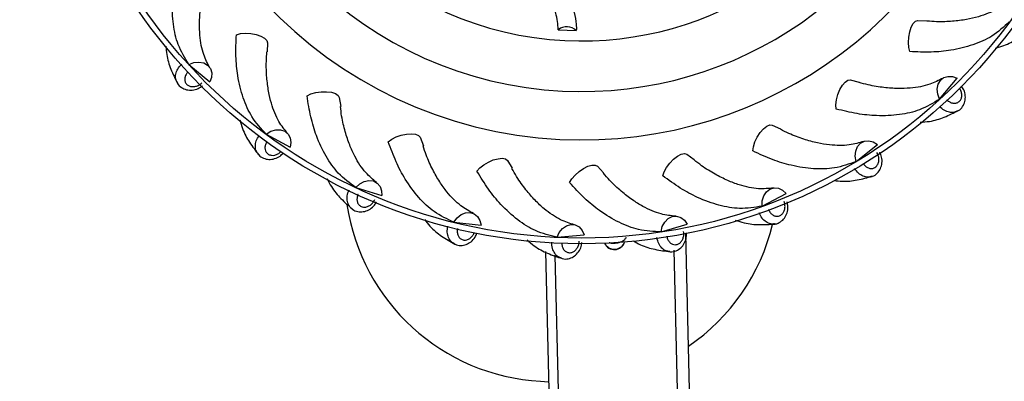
# Model space of a CAD drawing. Header units: millimetres. Extents: x 69 to 135, y 39 to 174.
# Tile 23 of 199: x 85.71 to 92.58, y 56.55 to 59.08. Entities that reach past the tile are written whole.
import ezdxf

# ---------------------------------------------------------------- set-up
doc = ezdxf.new("R2010")
doc.units = ezdxf.units.MM
doc.styles.add('SLDTEXTSTYLE0', font='TXT', dxfattribs={"width": 0.75})
doc.dimstyles.new('SLDDIMSTYLE2', dxfattribs={"dimtxt": 3.5, "dimasz": 3.302, "dimexe": 0, "dimexo": 0.0625, "dimgap": 0.875, "dimtad": 1, "dimlfac": 20, "dimrnd": 1e-09, "dimzin": 12, "dimdsep": 46, "dimtxsty": 'SLDTEXTSTYLE0', "dimsah": 1, "dimcen": 0.09, "dimadec": 0, "dimazin": 3, "dimtfac": 1, "dimtofl": 0, "dimtmove": 0, "dimatfit": 3, "dimfxl": 0, "dimfrac": 2, "dimtolj": 1, "dimtzin": 12, "dimarcsym": 0})

# ---------------------------------------------------------------- blocks, each defined once
blk = doc.blocks.new('_D_2')
at = {"color": 7, "linetype": 'Continuous', "lineweight": 18}
for p, q in [((90.3303, 84.3438), (123.2794, 84.3438)), ((122.2794, 84.3438), (122.2794, 39.3438)), ((90.3303, 39.3438), (123.2794, 39.3438))]:
    blk.add_line(p, q, dxfattribs=at)
for points in [[(122.2794, 84.3438), (121.7714, 81.0418), (122.7874, 81.0418)], [(122.2794, 39.3438), (122.7874, 42.6458), (121.7714, 42.6458)]]:
    blk.add_solid(points, dxfattribs=at)
at = {"color": 7, "linetype": 'Continuous', "lineweight": 18, "insert": (117.7677, 62.4421), "char_height": 3.5, "attachment_point": 1, "rotation": 90, "style": 'SLDTEXTSTYLE0'}
blk.add_mtext('900', dxfattribs=at)

msp = doc.modelspace()

# ---------------------------------------------------------------- linework, layer by layer
at = {"color": 7, "linetype": 'Continuous', "lineweight": 25}
for p, q in [((91.9797, 59.07178), (92.04319, 59.06945)), ((89.47039, 59.00735), (89.59641, 59.00136)), ((87.44228, 58.91611), (87.43994, 58.85263)), ((86.89298, 58.76483), (87.03858, 58.64236)), ((91.5072, 58.65609), (91.56901, 58.64141)), ((92.13099, 58.52248), (92.25346, 58.66808)), ((87.94217, 58.53378), (87.95226, 58.47106)), ((90.96267, 58.34057), (91.02043, 58.31411)), ((87.43293, 58.27825), (87.59963, 58.18653)), ((88.50704, 58.25632), (88.52917, 58.19677)), ((91.54841, 58.08783), (91.69694, 58.20674)), ((90.36705, 58.13734), (90.41854, 58.10013)), ((89.11518, 58.09439), (89.14851, 58.0403)), ((89.74323, 58.05422), (89.78647, 58.00767)), ((88.05744, 57.90635), (88.23883, 57.84891)), ((90.89223, 57.77519), (91.0611, 57.86284)), ((88.7425, 57.66343), (88.93161, 57.64249)), ((90.18766, 57.59657), (90.37039, 57.64959)), ((89.46179, 57.55883), (89.65135, 57.57518)), ((90.48061, 52.51337), (90.36061, 57.5839)), ((89.3811, 57.45917), (89.4987, 52.49014)), ((90.3961, 52.51137), (90.27881, 57.46747)), ((89.56624, 52.49173), (89.4493, 57.43306)), ((89.34753, 56.55275), (89.40263, 56.54966))]:
    msp.add_line(p, q, dxfattribs=at)
at = {"color": 7, "linetype": 'Continuous', "lineweight": 25, "flags": 128}
for points in [[(91.92387, 58.85396), (91.91632, 58.88284), (91.91345, 58.91767), (91.91554, 58.95524), (91.92239, 58.99209), (91.93338, 59.02484), (91.94748, 59.05046), (91.96342, 59.06661), (91.9797, 59.07178)], [(87.22445, 58.97194), (87.25333, 58.9795), (87.28816, 58.98237), (87.32574, 58.98028), (87.36259, 58.97343), (87.39534, 58.96244), (87.42096, 58.94833), (87.4371, 58.9324), (87.44228, 58.91611)], [(86.89298, 58.76483), (86.92795, 58.77775), (86.96351, 58.78117), (86.99643, 58.77478), (87.0237, 58.75916), (87.04284, 58.73574), (87.0521, 58.70665), (87.05063, 58.67455), (87.03858, 58.64236)], [(92.13099, 58.52248), (92.11807, 58.55745), (92.11465, 58.59302), (92.12104, 58.62594), (92.13666, 58.65321), (92.16008, 58.67234), (92.18917, 58.6816), (92.22127, 58.68014), (92.25346, 58.66808)], [(91.40994, 58.45334), (91.40816, 58.48314), (91.41215, 58.51786), (91.42153, 58.5543), (91.43544, 58.58911), (91.4526, 58.61909), (91.47144, 58.64147), (91.49021, 58.65419), (91.5072, 58.65609)], [(87.71763, 58.54604), (87.74448, 58.55909), (87.77808, 58.5687), (87.81534, 58.57398), (87.85283, 58.57445), (87.88709, 58.57006), (87.91497, 58.56123), (87.93391, 58.54875), (87.94217, 58.53378)], [(90.82773, 58.16069), (90.8318, 58.19026), (90.84248, 58.22354), (90.85879, 58.25745), (90.87922, 58.28888), (90.90191, 58.31493), (90.92475, 58.3332), (90.94564, 58.34202), (90.96267, 58.34057)], [(87.43293, 58.27825), (87.46471, 58.29774), (87.49893, 58.30803), (87.53246, 58.30818), (87.56225, 58.29818), (87.58559, 58.27895), (87.60034, 58.25223), (87.60517, 58.22045), (87.59963, 58.18653)], [(88.28442, 58.22454), (88.30821, 58.24258), (88.3393, 58.25856), (88.37481, 58.271), (88.41148, 58.27878), (88.44594, 58.28116), (88.47501, 58.27793), (88.49602, 58.26939), (88.50704, 58.25632)], [(91.54841, 58.08783), (91.54256, 58.12465), (91.54615, 58.1602), (91.55884, 58.19124), (91.57948, 58.21494), (91.60618, 58.22914), (91.63651, 58.23254), (91.66771, 58.22484), (91.69694, 58.20674)], [(90.19961, 57.98724), (90.20938, 58.01546), (90.22634, 58.04601), (90.24895, 58.07609), (90.27513, 58.10292), (90.30245, 58.12405), (90.32842, 58.13752), (90.35063, 58.14209), (90.36705, 58.13734)], [(88.90305, 58.01979), (88.92286, 58.04213), (88.95023, 58.06386), (88.98263, 58.083), (89.01708, 58.09777), (89.05041, 58.10683), (89.07955, 58.10934), (89.10183, 58.10506), (89.11518, 58.09439)], [(89.54973, 57.93967), (89.5648, 57.96544), (89.58741, 57.99209), (89.61545, 58.01718), (89.64636, 58.0384), (89.67728, 58.05378), (89.70537, 58.06193), (89.72805, 58.06208), (89.74323, 58.05422)], [(88.05744, 57.90635), (88.08481, 57.93166), (88.11636, 57.94843), (88.14921, 57.95512), (88.18038, 57.95113), (88.20703, 57.93682), (88.22671, 57.91349), (88.23764, 57.88327), (88.23883, 57.84891)], [(90.89223, 57.77519), (90.89368, 57.81244), (90.90413, 57.84661), (90.92263, 57.87457), (90.9475, 57.89379), (90.97646, 57.90251), (91.00687, 57.89993), (91.03597, 57.88629), (91.0611, 57.86284)], [(88.7425, 57.66343), (88.7644, 57.6936), (88.79207, 57.7162), (88.823, 57.72917), (88.85435, 57.73134), (88.88327, 57.7225), (88.90713, 57.70346), (88.92374, 57.67595), (88.93161, 57.64249)], [(89.46179, 57.55883), (89.47738, 57.59269), (89.50012, 57.62026), (89.52791, 57.63901), (89.55824, 57.64725), (89.58833, 57.64423), (89.61544, 57.6302), (89.63711, 57.60647), (89.65135, 57.57518)], [(90.18766, 57.59657), (90.19635, 57.63282), (90.21327, 57.66429), (90.23687, 57.68811), (90.26501, 57.70211), (90.29511, 57.70501), (90.32444, 57.69655), (90.35032, 57.67749), (90.37039, 57.64959)]]:
    msp.add_lwpolyline(points, dxfattribs=at)
at = {"color": 7, "linetype": 'Continuous', "lineweight": 25}
for radius in [3.75, 3.71]:
    msp.add_circle((89.63316, 61.26266), radius, dxfattribs=at)
for centre, radius, start, end in [((89.74517, 62.47376), 9.81066, 274.274548, 358.536033), ((89.74517, 62.47376), 9.81066, 184.274548, 268.536033), ((89.63316, 61.26266), 3.0251, 179.288477, 267.137738), ((89.63316, 61.26266), 2.68705, 183.46794, 267.137738), ((89.63316, 61.26266), 2.33421, 185.078616, 267.137738), ((89.63316, 61.26266), 3.0251, 267.137738, 346.633339), ((89.63316, 61.26266), 2.33421, 267.137738, 340.8432), ((89.63316, 61.26266), 2.68705, 267.137738, 342.453876), ((89.52651, 58.93699), 0.09, 84.80388, 128.57818), ((89.53375, 58.9363), 0.09033, 46.074186, 89.417131), ((89.42858, 57.9984), 1.44792, 188.40558, 266.790949), ((89.55952, 57.99106), 1.44792, 304.480621, 346.310169), ((89.86176, 57.54708), 0.075, 204.410648, 342.630915)]:
    msp.add_arc(centre, radius, start, end, dxfattribs=at)
at = {"color": 1, "linetype": 'Continuous', "lineweight": 25}
msp.add_arc((89.8617, 57.5496), 0.07522, 206.421054, 340.623119, dxfattribs=at)
at = {"color": 7, "linetype": 'Continuous', "lineweight": 25}
for points, knots in [([(88.70974, 59.18668), (88.71454, 59.2262), (88.72415, 59.30544), (88.79559, 59.41686), (88.89936, 59.50201), (89.02509, 59.55311), (89.15048, 59.55862), (89.27571, 59.52024), (89.37394, 59.45083), (89.47426, 59.34556), (89.5421, 59.23679), (89.58308, 59.12669), (89.59696, 59.05682), (89.59655, 59.01587), (89.59641, 59.00136)], [0, 0, 0, 0, 0.0969818, 0.194471, 0.2997185, 0.382139, 0.4651226, 0.5375752, 0.6297826, 0.6964641, 0.830798, 0.8972247, 0.9635767, 1, 1, 1, 1]), ([(86.89298, 58.76483), (86.86565, 58.809), (86.81534, 58.89031), (86.78074, 59.0427), (86.77407, 59.19112), (86.78822, 59.3402), (86.81189, 59.43702), (86.82384, 59.48587)], [0, 0, 0, 0, 0.247518, 0.4557659, 0.6640084, 0.8304347, 1, 1, 1, 1]), ([(89.47039, 59.00735), (89.4674, 59.04567), (89.46237, 59.10997), (89.42113, 59.20124), (89.3667, 59.2881), (89.29638, 59.36535), (89.21473, 59.41932), (89.14324, 59.44136), (89.07395, 59.44037), (88.99656, 59.4158), (88.92007, 59.36392), (88.85489, 59.28364), (88.83502, 59.21166), (88.83233, 59.17067), (88.83185, 59.16348)], [0, 0, 0, 0, 0.1257988, 0.2111376, 0.29651, 0.4188491, 0.4911128, 0.5493006, 0.6075113, 0.6674143, 0.7650328, 0.8654116, 0.976394, 1, 1, 1, 1]), ([(87.0402, 58.74026), (87.02439, 58.76993), (86.99026, 58.83399), (86.9694, 58.94539), (86.96543, 59.05562), (86.9728, 59.15397), (86.98679, 59.24535), (87.00386, 59.30553), (87.00994, 59.32699)], [0, 0, 0, 0, 0.2166187, 0.4676795, 0.6075004, 0.7553325, 0.9127694, 1, 1, 1, 1]), ([(92.61295, 59.21162), (92.58693, 59.19033), (92.53077, 59.14435), (92.42558, 59.10216), (92.31824, 59.07677), (92.22034, 59.0648), (92.12799, 59.0607), (92.06563, 59.0657), (92.0434, 59.06748)], [0, 0, 0, 0, 0.2166187, 0.4676795, 0.6075004, 0.7553325, 0.9127694, 1, 1, 1, 1]), ([(92.61757, 59.06244), (92.57959, 59.02702), (92.50965, 58.96181), (92.36694, 58.89815), (92.22267, 58.86264), (92.0737, 58.84744), (91.97413, 58.85177), (91.92387, 58.85396)], [0, 0, 0, 0, 0.247518, 0.4557659, 0.6640084, 0.8304347, 1, 1, 1, 1]), ([(87.43293, 58.27825), (87.39752, 58.31623), (87.33231, 58.38617), (87.26865, 58.52888), (87.23314, 58.67314), (87.21794, 58.82212), (87.22227, 58.92169), (87.22445, 58.97194)], [0, 0, 0, 0, 0.247518, 0.4557659, 0.6640084, 0.8304347, 1, 1, 1, 1]), ([(92.52126, 58.87914), (92.54092, 58.88457), (92.59785, 58.90029), (92.67802, 58.94531), (92.73338, 58.98756), (92.76191, 59.00933)], [0, 0, 0, 0, 0.2035506, 0.5895931, 1, 1, 1, 1]), ([(86.73221, 58.89288), (86.73366, 58.87328), (86.73795, 58.81513), (86.76633, 58.72841), (86.79695, 58.66586), (86.81274, 58.63363)], [0, 0, 0, 0, 0.1976576, 0.5865565, 1, 1, 1, 1]), ([(87.58212, 58.28287), (87.56082, 58.30888), (87.51485, 58.36505), (87.47266, 58.47024), (87.44726, 58.57758), (87.4353, 58.67548), (87.4312, 58.76783), (87.4362, 58.83018), (87.43798, 58.85242)], [0, 0, 0, 0, 0.2166187, 0.4676795, 0.6075004, 0.7553325, 0.9127694, 1, 1, 1, 1]), ([(86.88889, 58.71388), (86.88857, 58.71357), (86.88225, 58.70751), (86.87182, 58.69397), (86.86378, 58.67204), (86.86378, 58.65036), (86.87085, 58.63373), (86.88291, 58.6206), (86.89938, 58.61159), (86.92223, 58.60838), (86.94646, 58.61263), (86.96726, 58.62243), (86.97788, 58.63167), (86.98218, 58.63541)], [0, 0, 0, 0, 0.0056936, 0.1126543, 0.2196139, 0.3265249, 0.4333635, 0.5001869, 0.6069341, 0.7136804, 0.820454, 0.9272943, 1, 1, 1, 1]), ([(86.81136, 58.63819), (86.81213, 58.63613), (86.81752, 58.62165), (86.84036, 58.60233), (86.8761, 58.5859), (86.917, 58.58355), (86.9569, 58.59286), (86.9787, 58.60844), (86.98875, 58.61563)], [0, 0, 0, 0, 0.0332899, 0.2336329, 0.4257018, 0.6217266, 0.825463, 1, 1, 1, 1]), ([(92.15556, 58.6697), (92.12589, 58.65389), (92.06183, 58.61976), (91.95043, 58.5989), (91.8402, 58.59493), (91.74185, 58.6023), (91.65047, 58.61629), (91.59029, 58.63336), (91.56883, 58.63945)], [0, 0, 0, 0, 0.2166187, 0.4676795, 0.6075004, 0.7553325, 0.9127694, 1, 1, 1, 1]), ([(92.25762, 58.44087), (92.25969, 58.44163), (92.27417, 58.44702), (92.29348, 58.46986), (92.30993, 58.50561), (92.31221, 58.54648), (92.30351, 58.58485), (92.289, 58.60533), (92.28283, 58.61405)], [0, 0, 0, 0, 0.0340939, 0.2392759, 0.4359839, 0.6367435, 0.8454008, 1, 1, 1, 1]), ([(88.05744, 57.90635), (88.0153, 57.93669), (87.93769, 57.99257), (87.84741, 58.12011), (87.78444, 58.25468), (87.74047, 58.39783), (87.72529, 58.49633), (87.71763, 58.54604)], [0, 0, 0, 0, 0.24751801, 0.45576592, 0.6640084, 0.83043468, 1, 1, 1, 1]), ([(88.20285, 57.93999), (88.1769, 57.96135), (88.12085, 58.00747), (88.05895, 58.1024), (88.0131, 58.20272), (87.98226, 58.29641), (87.96022, 58.38618), (87.95296, 58.44832), (87.95037, 58.47047)], [0, 0, 0, 0, 0.2166187, 0.4676795, 0.6075004, 0.7553325, 0.9127694, 1, 1, 1, 1]), ([(92.13099, 58.52248), (92.08682, 58.49516), (92.0055, 58.44485), (91.85312, 58.41025), (91.7047, 58.40357), (91.55561, 58.41772), (91.4588, 58.44139), (91.40994, 58.45334)], [0, 0, 0, 0, 0.247518, 0.4557659, 0.6640084, 0.8304347, 1, 1, 1, 1]), ([(91.99579, 58.36101), (92.01783, 58.36259), (92.07846, 58.36695), (92.16745, 58.39577), (92.22997, 58.42644), (92.26219, 58.44224)], [0, 0, 0, 0, 0.2167489, 0.5963942, 1, 1, 1, 1]), ([(87.24867, 58.37776), (87.25438, 58.357), (87.27036, 58.29894), (87.31578, 58.21777), (87.35805, 58.16243), (87.37983, 58.13391)], [0, 0, 0, 0, 0.2124377, 0.5941726, 1, 1, 1, 1]), ([(91.60123, 58.22743), (91.56904, 58.21771), (91.49956, 58.19673), (91.38623, 58.19801), (91.27735, 58.21562), (91.18232, 58.24203), (91.09543, 58.27358), (91.03973, 58.30207), (91.01987, 58.31222)], [0, 0, 0, 0, 0.2166187, 0.4676795, 0.6075004, 0.7553325, 0.9127694, 1, 1, 1, 1]), ([(88.7425, 57.66343), (88.69525, 57.68497), (88.60823, 57.72463), (88.49481, 57.83211), (88.4068, 57.95181), (88.33574, 58.08363), (88.30163, 58.17728), (88.28442, 58.22454)], [0, 0, 0, 0, 0.24751801, 0.45576592, 0.6640084, 0.83043468, 1, 1, 1, 1]), ([(88.87856, 57.72479), (88.84893, 57.74068), (88.78496, 57.77498), (88.70573, 57.85601), (88.64119, 57.94546), (88.59267, 58.03133), (88.55354, 58.11508), (88.5343, 58.17461), (88.52744, 58.19583)], [0, 0, 0, 0, 0.2166187, 0.4676795, 0.6075004, 0.7553325, 0.9127694, 1, 1, 1, 1]), ([(87.37759, 58.13812), (87.37875, 58.13624), (87.38686, 58.12309), (87.41303, 58.10861), (87.4513, 58.09944), (87.49181, 58.10521), (87.52707, 58.12078), (87.5438, 58.13837), (87.55059, 58.14551)], [0, 0, 0, 0, 0.0345031, 0.2421475, 0.4412163, 0.6443852, 0.8555466, 1, 1, 1, 1]), ([(91.54841, 58.08783), (91.49976, 58.06965), (91.41019, 58.03617), (91.25399, 58.03196), (91.10711, 58.05437), (90.96366, 58.09733), (90.87332, 58.13944), (90.82773, 58.16069)], [0, 0, 0, 0, 0.247518, 0.4557659, 0.6640084, 0.8304347, 1, 1, 1, 1]), ([(91.59759, 58.07388), (91.59783, 58.07351), (91.60253, 58.06612), (91.61379, 58.05326), (91.63372, 58.04109), (91.65499, 58.03686), (91.67268, 58.04055), (91.6879, 58.04982), (91.69995, 58.06422), (91.70757, 58.086), (91.70812, 58.11059), (91.70257, 58.1329), (91.69558, 58.14512), (91.69275, 58.15007)], [0, 0, 0, 0, 0.0056936, 0.1126543, 0.2196139, 0.3265249, 0.4333635, 0.5001869, 0.6069341, 0.7136804, 0.820454, 0.9272943, 1, 1, 1, 1]), ([(91.65669, 57.98308), (91.65886, 57.98343), (91.67412, 57.98589), (91.69752, 58.00452), (91.72061, 58.03637), (91.73088, 58.07603), (91.72958, 58.11672), (91.71868, 58.1409), (91.71371, 58.15192)], [0, 0, 0, 0, 0.03341485, 0.23451001, 0.42730002, 0.62406085, 0.82856213, 1, 1, 1, 1]), ([(90.97127, 57.9018), (90.93781, 57.89855), (90.86556, 57.89153), (90.75466, 57.91488), (90.65131, 57.9534), (90.56325, 57.99785), (90.48419, 58.04574), (90.43512, 58.08454), (90.41763, 58.09838)], [0, 0, 0, 0, 0.2166187, 0.4676795, 0.6075004, 0.7553325, 0.9127694, 1, 1, 1, 1]), ([(89.46179, 57.55883), (89.41124, 57.57074), (89.31816, 57.59266), (89.18595, 57.67595), (89.07627, 57.77618), (88.98086, 57.8916), (88.92915, 57.9768), (88.90305, 58.01979)], [0, 0, 0, 0, 0.247518, 0.4557659, 0.6640084, 0.8304347, 1, 1, 1, 1]), ([(89.58326, 57.64556), (89.5511, 57.65536), (89.48167, 57.67652), (89.38815, 57.74054), (89.30741, 57.81568), (89.24307, 57.89043), (89.18835, 57.96494), (89.15786, 58.01956), (89.14699, 58.03904)], [0, 0, 0, 0, 0.2166187, 0.4676795, 0.6075004, 0.7553325, 0.9127694, 1, 1, 1, 1]), ([(90.28988, 57.70532), (90.25643, 57.70866), (90.18421, 57.71587), (90.07999, 57.76042), (89.98614, 57.81836), (89.90845, 57.87913), (89.84025, 57.94153), (89.79969, 57.98915), (89.78523, 58.00614)], [0, 0, 0, 0, 0.2166187, 0.4676795, 0.6075004, 0.7553325, 0.9127694, 1, 1, 1, 1]), ([(90.89223, 57.77519), (90.84097, 57.76684), (90.74659, 57.75148), (90.59256, 57.77783), (90.45288, 57.82846), (90.32057, 57.89859), (90.24018, 57.95751), (90.19961, 57.98724)], [0, 0, 0, 0, 0.247518, 0.4557659, 0.6640084, 0.8304347, 1, 1, 1, 1]), ([(87.85754, 57.96756), (87.86712, 57.94846), (87.89404, 57.8948), (87.95434, 57.82419), (88.00659, 57.77815), (88.03351, 57.75442)], [0, 0, 0, 0, 0.211109, 0.5934879, 1, 1, 1, 1]), ([(90.18766, 57.59657), (90.13576, 57.59838), (90.0402, 57.60173), (89.89427, 57.65762), (89.76715, 57.73453), (89.65106, 57.82912), (89.58371, 57.90259), (89.54973, 57.93967)], [0, 0, 0, 0, 0.247518, 0.4557659, 0.6640084, 0.8304347, 1, 1, 1, 1]), ([(91.39584, 57.95471), (91.41386, 57.95251), (91.47023, 57.94562), (91.55941, 57.95655), (91.62674, 57.97436), (91.66144, 57.98353)], [0, 0, 0, 0, 0.1854859, 0.5802845, 1, 1, 1, 1]), ([(88.07317, 57.85771), (88.07299, 57.8573), (88.06946, 57.84928), (88.06501, 57.83278), (88.06597, 57.80945), (88.07427, 57.78941), (88.08717, 57.77675), (88.10333, 57.76924), (88.122, 57.76722), (88.14434, 57.773), (88.16509, 57.7862), (88.18056, 57.80321), (88.18684, 57.81581), (88.18938, 57.82091)], [0, 0, 0, 0, 0.00569356, 0.11265427, 0.21961387, 0.3265249, 0.43336351, 0.5001869, 0.60693408, 0.71368036, 0.82045403, 0.92729429, 1, 1, 1, 1]), ([(88.0305, 57.75812), (88.032, 57.7565), (88.04252, 57.74519), (88.07102, 57.73608), (88.11032, 57.73458), (88.14901, 57.74806), (88.18239, 57.77201), (88.19662, 57.79485), (88.20322, 57.80544)], [0, 0, 0, 0, 0.0332357, 0.2332526, 0.4250088, 0.6207146, 0.8241193, 1, 1, 1, 1]), ([(90.93774, 57.75191), (90.9379, 57.7515), (90.94108, 57.74334), (90.94961, 57.72852), (90.96678, 57.7127), (90.98682, 57.7044), (91.00489, 57.70457), (91.02163, 57.71069), (91.03625, 57.72246), (91.04797, 57.74234), (91.05331, 57.76635), (91.05222, 57.78932), (91.04775, 57.80267), (91.04594, 57.80807)], [0, 0, 0, 0, 0.0056936, 0.1126543, 0.2196139, 0.3265249, 0.4333635, 0.5001869, 0.6069341, 0.7136804, 0.820454, 0.9272943, 1, 1, 1, 1]), ([(90.97799, 57.65132), (90.98019, 57.65124), (90.99563, 57.65068), (91.02223, 57.66439), (91.05109, 57.69112), (91.06888, 57.72801), (91.07554, 57.76776), (91.06968, 57.7932), (91.06706, 57.80459)], [0, 0, 0, 0, 0.0336123, 0.2358955, 0.4298246, 0.6277479, 0.8334574, 1, 1, 1, 1]), ([(88.53677, 57.6817), (88.54916, 57.66582), (88.58532, 57.61944), (88.65743, 57.56277), (88.71764, 57.52779), (88.74867, 57.50976)], [0, 0, 0, 0, 0.2015814, 0.5885784, 1, 1, 1, 1]), ([(90.70445, 57.67807), (90.72578, 57.67097), (90.78383, 57.65166), (90.87743, 57.64416), (90.94692, 57.64857), (90.98274, 57.65084)], [0, 0, 0, 0, 0.2196609, 0.5978947, 1, 1, 1, 1]), ([(88.745, 57.51279), (88.74678, 57.5115), (88.75931, 57.50246), (88.78903, 57.49909), (88.8279, 57.50527), (88.86314, 57.52608), (88.89008, 57.55445), (88.89898, 57.57767), (88.90272, 57.58744)], [0, 0, 0, 0, 0.0342059, 0.2400621, 0.4374164, 0.6388356, 0.8481785, 1, 1, 1, 1]), ([(90.22776, 57.56486), (90.22784, 57.56442), (90.22936, 57.5558), (90.23483, 57.5396), (90.24859, 57.52074), (90.26662, 57.50869), (90.28438, 57.50533), (90.30199, 57.50807), (90.31864, 57.51676), (90.33401, 57.53397), (90.34393, 57.55647), (90.34733, 57.57921), (90.34556, 57.59318), (90.34484, 57.59883)], [0, 0, 0, 0, 0.00569356, 0.11265427, 0.21961387, 0.3265249, 0.43336351, 0.5001869, 0.60693408, 0.71368036, 0.82045403, 0.92729429, 1, 1, 1, 1]), ([(90.24762, 57.45835), (90.24976, 57.45784), (90.26479, 57.45428), (90.29355, 57.46254), (90.32708, 57.48312), (90.35171, 57.51584), (90.36593, 57.55322), (90.36518, 57.57899), (90.36485, 57.59035)], [0, 0, 0, 0, 0.0337651, 0.2369684, 0.4317795, 0.630603, 0.8372482, 1, 1, 1, 1]), ([(89.25222, 57.54008), (89.26886, 57.52568), (89.31475, 57.48595), (89.39797, 57.44345), (89.46387, 57.42092), (89.49782, 57.40932)], [0, 0, 0, 0, 0.2160467, 0.5960323, 1, 1, 1, 1]), ([(89.49363, 57.41157), (89.49563, 57.41066), (89.50968, 57.40423), (89.53949, 57.40672), (89.57638, 57.42037), (89.60696, 57.44764), (89.62856, 57.48235), (89.63294, 57.5087), (89.63496, 57.52081)], [0, 0, 0, 0, 0.0333291, 0.2339086, 0.4262041, 0.6224603, 0.8264371, 1, 1, 1, 1]), ([(89.49493, 57.51991), (89.49492, 57.51947), (89.49473, 57.51071), (89.49694, 57.49376), (89.50675, 57.47257), (89.52209, 57.45723), (89.53885, 57.45048), (89.55666, 57.44973), (89.57468, 57.455), (89.59311, 57.46889), (89.60723, 57.48902), (89.615, 57.51066), (89.61599, 57.5247), (89.61638, 57.53039)], [0, 0, 0, 0, 0.0056936, 0.1126543, 0.2196139, 0.3265249, 0.4333635, 0.5001869, 0.6069341, 0.7136804, 0.820454, 0.9272943, 1, 1, 1, 1]), ([(89.82557, 57.52232), (89.82732, 57.52159), (89.84007, 57.51629), (89.86873, 57.51578), (89.90473, 57.52348), (89.93216, 57.53895), (89.94211, 57.5535), (89.94567, 57.5587)], [0, 0, 0, 0, 0.0426292, 0.3110913, 0.5995827, 0.8570491, 1, 1, 1, 1]), ([(89.99474, 57.53251), (90.01089, 57.52338), (90.06067, 57.49523), (90.14759, 57.47106), (90.21661, 57.46175), (90.25217, 57.45695)], [0, 0, 0, 0, 0.1887385, 0.58196052, 1, 1, 1, 1])]:
    msp.add_open_spline(points, degree=3, knots=knots, dxfattribs=at)
at = {"color": 1, "linetype": 'Continuous', "lineweight": 25}
for points, knots in [([(86.81166, 58.63831), (86.8078, 58.64576), (86.79876, 58.66321), (86.80013, 58.69659), (86.81319, 58.73403), (86.83262, 58.75525), (86.84268, 58.76623)], [0, 0, 0, 0, 0.1950594, 0.456802, 0.7186243, 1, 1, 1, 1]), ([(92.18194, 58.5184), (92.18225, 58.51808), (92.1883, 58.51175), (92.20185, 58.50133), (92.22377, 58.49328), (92.24546, 58.49328), (92.26209, 58.50035), (92.27522, 58.51242), (92.28421, 58.52888), (92.28749, 58.55178), (92.283, 58.57581), (92.27605, 58.59237), (92.27038, 58.59932), (92.27, 58.59979)], [0, 0, 0, 0, 0.0060896, 0.1204904, 0.23489, 0.3492376, 0.4635078, 0.5349793, 0.6491517, 0.7633232, 0.8775239, 0.9917958, 1, 1, 1, 1]), ([(92.25751, 58.44116), (92.25006, 58.4373), (92.2326, 58.42827), (92.19923, 58.42963), (92.16178, 58.44269), (92.14057, 58.46212), (92.12959, 58.47219)], [0, 0, 0, 0, 0.19505938, 0.45680202, 0.71862432, 1, 1, 1, 1]), ([(87.37786, 58.13828), (87.37262, 58.14484), (87.36035, 58.1602), (87.35518, 58.1932), (87.36068, 58.23247), (87.3756, 58.25707), (87.38333, 58.26981)], [0, 0, 0, 0, 0.1950594, 0.456802, 0.7186243, 1, 1, 1, 1]), ([(87.43887, 58.22747), (87.43861, 58.22711), (87.43359, 58.21993), (87.42601, 58.20461), (87.4224, 58.18154), (87.42662, 58.16027), (87.43681, 58.14534), (87.45119, 58.13483), (87.46913, 58.12918), (87.49207, 58.13057), (87.51517, 58.13907), (87.52791, 58.14988), (87.5342, 58.15521)], [0, 0, 0, 0, 0.0061583, 0.1218496, 0.2375397, 0.3531773, 0.4687366, 0.5410144, 0.6564748, 0.7719342, 0.8874232, 1, 1, 1, 1]), ([(91.65664, 57.98339), (91.64858, 57.98106), (91.62969, 57.9756), (91.59723, 57.98345), (91.56305, 58.00356), (91.54604, 58.02676), (91.53722, 58.03878)], [0, 0, 0, 0, 0.1950594, 0.456802, 0.7186243, 1, 1, 1, 1]), ([(88.03073, 57.75833), (88.02431, 57.76374), (88.00928, 57.77641), (87.99777, 57.80776), (87.99551, 57.84736), (88.00534, 57.87439), (88.01044, 57.88839)], [0, 0, 0, 0, 0.1950594, 0.456802, 0.7186243, 1, 1, 1, 1]), ([(90.978, 57.65164), (90.96964, 57.65092), (90.95006, 57.64926), (90.91975, 57.66329), (90.89015, 57.68968), (90.87799, 57.71575), (90.87169, 57.72926)], [0, 0, 0, 0, 0.1950594, 0.456802, 0.7186243, 1, 1, 1, 1]), ([(88.74518, 57.51305), (88.73783, 57.5171), (88.72062, 57.52659), (88.70321, 57.5551), (88.69327, 57.59349), (88.69764, 57.62193), (88.6999, 57.63665)], [0, 0, 0, 0, 0.1950594, 0.456802, 0.7186243, 1, 1, 1, 1]), ([(88.76741, 57.61879), (88.76732, 57.61836), (88.76542, 57.60981), (88.76428, 57.59275), (88.76977, 57.57006), (88.78182, 57.55202), (88.79694, 57.54213), (88.81426, 57.53791), (88.83295, 57.53958), (88.8538, 57.54958), (88.87133, 57.56665), (88.8814, 57.58208), (88.88412, 57.59112), (88.88443, 57.59215)], [0, 0, 0, 0, 0.00605053, 0.1197173, 0.2333829, 0.34699688, 0.46053391, 0.53154689, 0.64498675, 0.75842565, 0.87189366, 0.98543244, 1, 1, 1, 1]), ([(89.49375, 57.41186), (89.48576, 57.4144), (89.46702, 57.42035), (89.44439, 57.44492), (89.42715, 57.48063), (89.42589, 57.50937), (89.42524, 57.52426)], [0, 0, 0, 0, 0.19505938, 0.45680202, 0.71862432, 1, 1, 1, 1]), ([(90.24769, 57.45866), (90.23935, 57.45959), (90.21981, 57.46177), (90.19282, 57.48145), (90.16894, 57.51311), (90.1621, 57.54105), (90.15856, 57.55553)], [0, 0, 0, 0, 0.1950594, 0.456802, 0.7186243, 1, 1, 1, 1])]:
    msp.add_open_spline(points, degree=3, knots=knots, dxfattribs=at)

# ---------------------------------------------------------------- dimensions: what is measured, and where the dimension line sits
at = {"color": 7, "linetype": 'Continuous', "lineweight": 18}
dim = msp.add_linear_dim(base=(122.27939, 39.34382), p1=(89.33028, 84.34382), p2=(89.33028, 39.34382), angle=90, dimstyle='SLDDIMSTYLE2', dxfattribs=at)
dim.commit()
dim.dimension.update_dxf_attribs({"geometry": '_D_2', "text_midpoint": (122.27939, 66.32124), "dimtype": 160})

doc.saveas('drawing.dxf')
